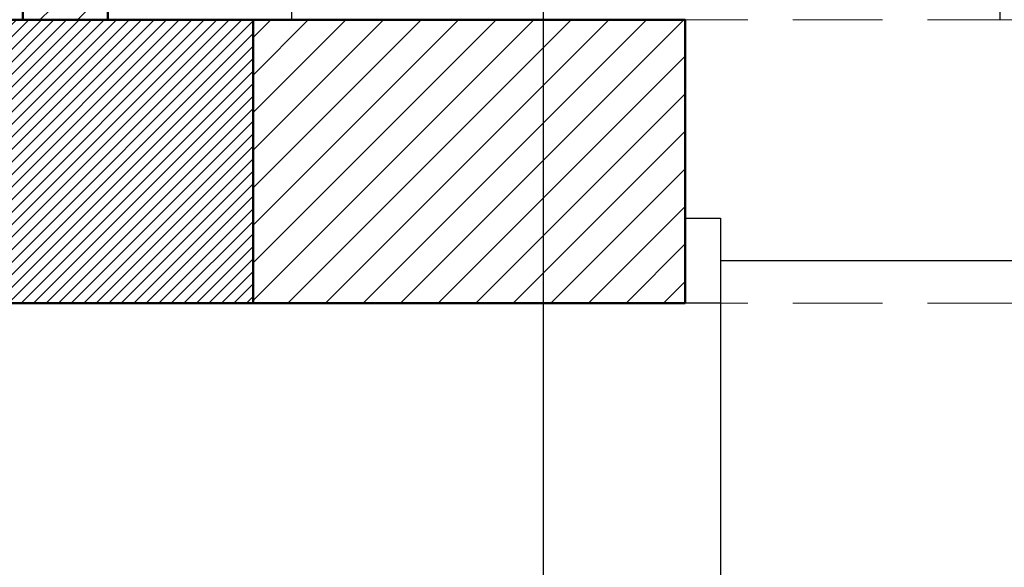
# Model space of a CAD drawing. Header units: centimetres. Extents: x -2715 to 104803, y -2927 to 32152.
# Tile 52 of 72: x 88797 to 88936, y -526 to -449. Entities that reach past the tile are written whole.
import ezdxf

# ---------------------------------------------------------------- set-up
doc = ezdxf.new("R2010")
doc.units = ezdxf.units.CM
doc.header["$MEASUREMENT"] = 0
doc.linetypes.add('DASHDOT2', pattern=[0.5, 0.25, -0.125, 0, -0.125])
doc.linetypes.add('HIDDENX2', pattern=[19.05, 12.7, -6.35])
for name, color, linetype, lineweight in [('1_ hatch', 252, 'Continuous', 9), ('1_ hatch proj.', 252, 'Continuous', 9), ('1_ projection', 252, 'HIDDENX2', 5), ('1_ przerywana  S_CONSTRUCTION', 252, 'DASHDOT2', 25), ('1_ wall STRUCT', 252, 'Continuous', 50), ('1_ wall STRUCT proj.', 252, 'Continuous', 50)]:
    doc.layers.add(name, color=color, linetype=linetype, lineweight=lineweight)
doc.layers.add('3_KRATA_dzrwi istn.', color=252, linetype='Continuous')
doc.layers.add('_IS_sanitarne.opis', color=105, linetype='Continuous')
doc.linetypes.add('FENCELINE9', pattern='A,1e-09,[163,AAA.SHX,S=1,R=0,X=0,Y=0],1.5,-0.5', length=2)

# ---------------------------------------------------------------- blocks, each defined once
blk = doc.blocks.new('gfdgfdghf')
for points in [[(-200, 6), (-195, 6), (-195, -6), (-200, -6), (-200, 6)], [(-200, 6), (-195, 6), (-195, -6), (-200, -6), (-200, 6)], [(-195, -4), (-195, -99)]]:
    blk.add_lwpolyline(points)
at = {"linetype": 'FENCELINE9', "ltscale": 2.5}
blk.add_lwpolyline([(-195, 0), (-5, 0)], dxfattribs=at)
blk.add_arc((-191.62, -7.38), 91.68, 267.8842, 2.1158)

msp = doc.modelspace()

# ---------------------------------------------------------------- hatches: boundary and pattern name
at = {"layer": '1_ hatch'}
h = msp.add_hatch(dxfattribs=at)
h.set_pattern_fill('ANSI31', color=256, scale=10)
h.paths.add_polyline_path([(88451.88, -489.07), (88451.88, -449.07), (88830.05, -449.07), (88830.05, -489.07)])
at = {"layer": '1_ hatch proj.'}
h = msp.add_hatch(dxfattribs=at)
h.set_pattern_fill('ANSI31', color=256, scale=30)
h.set_pattern_definition([(45, (-154, -2e-12), (-2.65165043, 2.65165043), [])])
h.paths.add_polyline_path([(88809.55, -449.07), (88797.55, -449.07), (88797.55, -54.07), (89158.55, -54.07), (89158.55, -66.07), (88809.55, -66.07)])
h = msp.add_hatch(dxfattribs=at)
h.set_pattern_fill('ANSI31', color=256, scale=30)
h.set_pattern_definition([(45, (1835.5, -2e-12), (-2.65165043, 2.65165043), [])])
h.paths.add_polyline_path([(88891.05, -489.07), (88830.05, -489.07), (88830.05, -449.07), (88891.05, -449.07)])

# ---------------------------------------------------------------- linework, layer by layer
at = {"layer": '1_ projection'}
for points in [[(88830.05, -449.07), (89153.05, -449.07)], [(88830.05, -489.07), (89153.05, -489.07)]]:
    msp.add_lwpolyline(points, dxfattribs=at)
at = {"layer": '1_ przerywana  S_CONSTRUCTION', "ltscale": 50}
for points in [[(88835.55, -449.07), (88835.55, 681.93)], [(88935.55, -449.07), (88935.55, 681.93)]]:
    msp.add_lwpolyline(points, dxfattribs=at)
at = {"layer": '1_ wall STRUCT'}
msp.add_lwpolyline([(88451.88, -489.07), (88451.88, -449.07), (88830.05, -449.07), (88830.05, -489.07), (88451.88, -489.07)], dxfattribs=at)
at = {"layer": '1_ wall STRUCT proj.'}
msp.add_lwpolyline([(88809.55, -449.07), (88797.55, -449.07), (88797.55, -54.07), (89158.55, -54.07), (89158.55, -66.07), (88809.55, -66.07)], close=True, dxfattribs=at)
msp.add_lwpolyline([(88891.05, -489.07), (88830.05, -489.07), (88830.05, -449.07), (88891.05, -449.07), (88891.05, -489.07)], dxfattribs=at)
at = {"layer": '_IS_sanitarne.opis'}
msp.add_lwpolyline([(88871, -414.37), (88871, -564.47), (89268.98, -564.47)], dxfattribs=at)

# ---------------------------------------------------------------- block references
at = {"layer": '3_KRATA_dzrwi istn.', "color": 6}
msp.add_blockref('gfdgfdghf', (89091.05, -483.07), dxfattribs=at)

doc.saveas('drawing.dxf')
